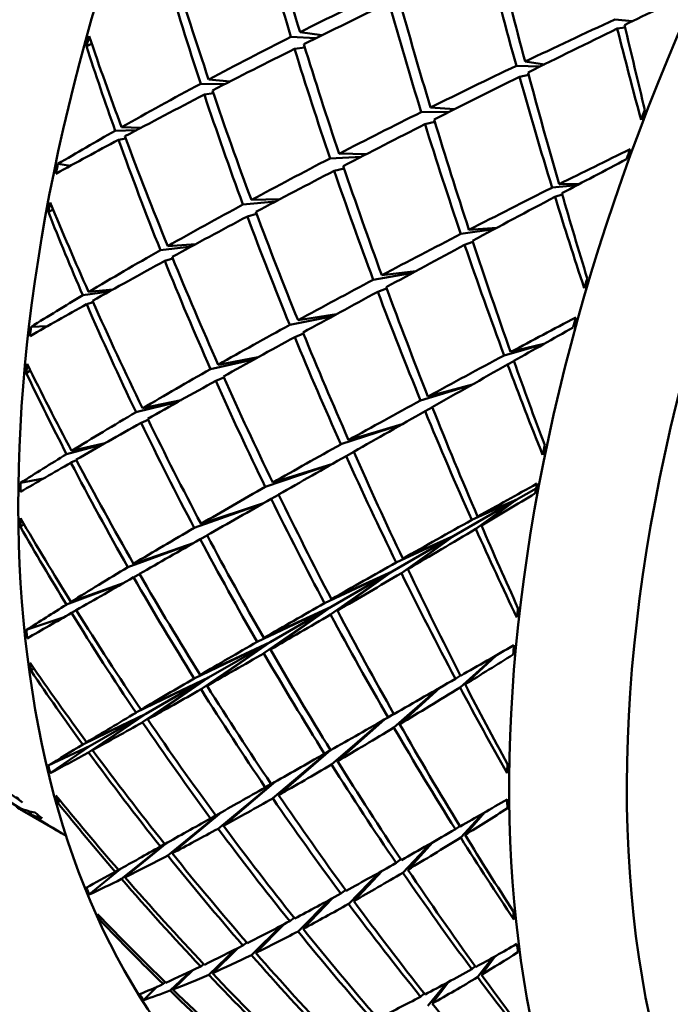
# Model space of a CAD drawing. Header units: inches. Extents: x 0.1 to 17, y 0.3 to 10.7.
# Tile 46 of 74: x 12.5157 to 12.6134, y 6.2337 to 6.3815. Entities that reach past the tile are written whole.
import ezdxf

# ---------------------------------------------------------------- set-up
doc = ezdxf.new("R2010")
doc.units = ezdxf.units.IN
doc.header["$LTSCALE"] = 0.5
doc.header["$MEASUREMENT"] = 0
doc.layers.add('Visible (ANSI)', color=7, linetype='Continuous', lineweight=50)

msp = doc.modelspace()

# ---------------------------------------------------------------- linework, layer by layer
at = {"layer": 'Visible (ANSI)'}
for p, q in [((12.60774, 6.3813), (12.60512, 6.38157)), ((12.5611, 6.3792), (12.55782, 6.37967)), ((12.60546, 6.3802), (12.60666, 6.38037)), ((12.52653, 6.3779), (12.52571, 6.37758)), ((12.55644, 6.37897), (12.56019, 6.37875)), ((12.55854, 6.37735), (12.55699, 6.37717)), ((12.59163, 6.37526), (12.59451, 6.37483)), ((12.59382, 6.37449), (12.59031, 6.37463)), ((12.54289, 6.37193), (12.54652, 6.37187)), ((12.54732, 6.37228), (12.54409, 6.37256)), ((12.59077, 6.37298), (12.59217, 6.37324)), ((12.54479, 6.37049), (12.54344, 6.37029)), ((12.58026, 6.36772), (12.57602, 6.36767)), ((12.57741, 6.36836), (12.581, 6.36809)), ((12.57658, 6.36586), (12.57807, 6.36618)), ((12.53005, 6.36487), (12.53322, 6.36494)), ((12.53388, 6.36529), (12.531, 6.3654)), ((12.53163, 6.36371), (12.53054, 6.36351)), ((12.56703, 6.36097), (12.56231, 6.36072)), ((12.56778, 6.36135), (12.56368, 6.36143)), ((12.52334, 6.35962), (12.52142, 6.35988)), ((12.56443, 6.35922), (12.56295, 6.35885)), ((12.59946, 6.3567), (12.59569, 6.35632)), ((12.59674, 6.35684), (12.59984, 6.3569)), ((12.54923, 6.35379), (12.55411, 6.35423)), ((12.55483, 6.35461), (12.5505, 6.35448)), ((12.59611, 6.35494), (12.59719, 6.35531)), ((12.52073, 6.35304), (12.52, 6.35266)), ((12.55129, 6.35237), (12.5499, 6.352)), ((12.58694, 6.35007), (12.58197, 6.34937)), ((12.58319, 6.34999), (12.58739, 6.35031)), ((12.53684, 6.34693), (12.5415, 6.34749)), ((12.54215, 6.34784), (12.53793, 6.34755)), ((12.58254, 6.34771), (12.58379, 6.34818)), ((12.5387, 6.34567), (12.53749, 6.34532)), ((12.57473, 6.34352), (12.56881, 6.34249)), ((12.57009, 6.34317), (12.57522, 6.34378)), ((12.52974, 6.34105), (12.52604, 6.34067)), ((12.56949, 6.34069), (12.57081, 6.3412)), ((12.52519, 6.34016), (12.52921, 6.34075)), ((12.52673, 6.33913), (12.52576, 6.33883)), ((12.56277, 6.33703), (12.55626, 6.33572)), ((12.56327, 6.33731), (12.55751, 6.33641)), ((12.5199, 6.33552), (12.5174, 6.33544)), ((12.55833, 6.33441), (12.55702, 6.33389)), ((12.59438, 6.33281), (12.58848, 6.33114)), ((12.58945, 6.33165), (12.59445, 6.33285)), ((12.54437, 6.32909), (12.55103, 6.33059)), ((12.55152, 6.33086), (12.54551, 6.32974)), ((12.58899, 6.32977), (12.58994, 6.33028)), ((12.51731, 6.32888), (12.51669, 6.32846)), ((12.54637, 6.32783), (12.54515, 6.32733)), ((12.58362, 6.32673), (12.57592, 6.32437)), ((12.57703, 6.32498), (12.58371, 6.32678)), ((12.53317, 6.32261), (12.5395, 6.32417)), ((12.53994, 6.32442), (12.53416, 6.32319)), ((12.57659, 6.32274), (12.57769, 6.32334)), ((12.53499, 6.32148), (12.53393, 6.32103)), ((12.57306, 6.32074), (12.56394, 6.31778)), ((12.5651, 6.31843), (12.57316, 6.3208)), ((12.52816, 6.31775), (12.52273, 6.31632)), ((12.52349, 6.31679), (12.52854, 6.31797)), ((12.56474, 6.31602), (12.56589, 6.31664)), ((12.5234, 6.31503), (12.52423, 6.31538)), ((12.56261, 6.31481), (12.55259, 6.3114)), ((12.56272, 6.31487), (12.55372, 6.31204)), ((12.51927, 6.31264), (12.51581, 6.31199)), ((12.5546, 6.31022), (12.55347, 6.30961)), ((12.59328, 6.31117), (12.59029, 6.30944)), ((12.54191, 6.30524), (12.55221, 6.30889)), ((12.55231, 6.30895), (12.54294, 6.30584)), ((12.59029, 6.30944), (12.58089, 6.30402)), ((12.59029, 6.30944), (12.58361, 6.30643)), ((12.58421, 6.30508), (12.59029, 6.30944)), ((12.58449, 6.30692), (12.59029, 6.30944)), ((12.59029, 6.30944), (12.58506, 6.30559)), ((12.51634, 6.3058), (12.51581, 6.30538)), ((12.54386, 6.3041), (12.54282, 6.30353)), ((12.58089, 6.30402), (12.57165, 6.29868)), ((12.58089, 6.30402), (12.57225, 6.30005)), ((12.57303, 6.29846), (12.58089, 6.30402)), ((12.57326, 6.30061), (12.58089, 6.30402)), ((12.58089, 6.30402), (12.57401, 6.29903)), ((12.54179, 6.30295), (12.53195, 6.29934)), ((12.53282, 6.29986), (12.54189, 6.303)), ((12.53282, 6.29782), (12.53371, 6.29831)), ((12.57165, 6.29868), (12.56149, 6.29394)), ((12.56241, 6.29222), (12.57165, 6.29868)), ((12.57165, 6.29868), (12.56248, 6.29339)), ((12.56253, 6.29453), (12.57165, 6.29868)), ((12.57165, 6.29868), (12.56343, 6.29282)), ((12.53129, 6.29694), (12.52273, 6.29371)), ((12.5234, 6.29413), (12.53138, 6.29699)), ((12.52349, 6.29247), (12.52419, 6.29286)), ((12.56248, 6.29339), (12.55136, 6.28813)), ((12.56248, 6.29339), (12.55237, 6.28871)), ((12.56248, 6.29339), (12.55237, 6.2864)), ((12.5533, 6.28809), (12.56248, 6.29339)), ((12.56248, 6.29339), (12.55336, 6.28697)), ((12.52225, 6.29176), (12.51669, 6.28991)), ((12.5533, 6.28809), (12.54191, 6.28264)), ((12.54282, 6.28317), (12.5533, 6.28809)), ((12.54294, 6.281), (12.5533, 6.28809)), ((12.5533, 6.28809), (12.54385, 6.28152)), ((12.54406, 6.28276), (12.5533, 6.28809)), ((12.58716, 6.28604), (12.58185, 6.28128)), ((12.58261, 6.28175), (12.58725, 6.28609)), ((12.51782, 6.28416), (12.5174, 6.28376)), ((12.54406, 6.28276), (12.53317, 6.27749)), ((12.53393, 6.27794), (12.54406, 6.28276)), ((12.53416, 6.27604), (12.54406, 6.28276)), ((12.53467, 6.27733), (12.54406, 6.28276)), ((12.54406, 6.28276), (12.53493, 6.27647)), ((12.58116, 6.28259), (12.58193, 6.28306)), ((12.57868, 6.28116), (12.57192, 6.27524)), ((12.57278, 6.27576), (12.57879, 6.28122)), ((12.53467, 6.27733), (12.52519, 6.2727)), ((12.52576, 6.27305), (12.53467, 6.27733)), ((12.52604, 6.27153), (12.53467, 6.27733)), ((12.52631, 6.27251), (12.53467, 6.27733)), ((12.53467, 6.27733), (12.52664, 6.27186)), ((12.57102, 6.27678), (12.5719, 6.27731)), ((12.57035, 6.27639), (12.56253, 6.26969)), ((12.56343, 6.27021), (12.57048, 6.27646)), ((12.52631, 6.27251), (12.52, 6.26954)), ((12.52631, 6.27251), (12.52029, 6.26839)), ((12.56223, 6.27179), (12.55372, 6.26463)), ((12.56238, 6.27187), (12.55459, 6.26512)), ((12.56149, 6.27133), (12.56239, 6.27188)), ((12.55397, 6.26706), (12.54551, 6.26007)), ((12.54631, 6.26051), (12.55411, 6.26713)), ((12.55345, 6.2668), (12.55259, 6.26628)), ((12.52174, 6.26432), (12.52142, 6.26396)), ((12.52267, 6.259), (12.51609, 6.26279)), ((12.51708, 6.2623), (12.51722, 6.26266)), ((12.51749, 6.26259), (12.51734, 6.26219)), ((12.5386, 6.25638), (12.54596, 6.26252)), ((12.58261, 6.25914), (12.58559, 6.26254)), ((12.54583, 6.26245), (12.53793, 6.25604)), ((12.54437, 6.26162), (12.54513, 6.26209)), ((12.58532, 6.26238), (12.58194, 6.25873)), ((12.58116, 6.25998), (12.58179, 6.26047)), ((12.53768, 6.25787), (12.531, 6.25252)), ((12.53151, 6.25277), (12.5378, 6.25794)), ((12.53684, 6.2574), (12.53748, 6.25778)), ((12.57743, 6.25785), (12.57326, 6.25346)), ((12.57401, 6.25391), (12.57776, 6.25803)), ((12.57225, 6.25492), (12.57297, 6.25547)), ((12.53077, 6.25401), (12.52613, 6.25019)), ((12.53005, 6.25361), (12.53053, 6.2539)), ((12.57013, 6.25374), (12.56588, 6.2492)), ((12.5651, 6.24876), (12.56976, 6.25353)), ((12.56466, 6.25086), (12.56394, 6.25032)), ((12.56231, 6.24943), (12.55751, 6.24464)), ((12.5627, 6.24964), (12.55826, 6.24503)), ((12.52804, 6.24658), (12.52781, 6.24628)), ((12.55694, 6.24669), (12.55626, 6.24619)), ((12.55509, 6.24557), (12.5505, 6.24109)), ((12.55117, 6.24142), (12.55547, 6.24577)), ((12.54811, 6.24197), (12.54409, 6.23813)), ((12.54465, 6.23838), (12.54847, 6.24215)), ((12.54923, 6.24254), (12.54982, 6.24297)), ((12.58679, 6.24074), (12.58449, 6.23778)), ((12.58506, 6.23813), (12.58712, 6.24092)), ((12.53872, 6.23592), (12.54173, 6.23883)), ((12.54289, 6.23939), (12.54336, 6.23973)), ((12.58361, 6.23897), (12.58411, 6.23944)), ((12.54143, 6.23869), (12.53829, 6.23575)), ((12.53634, 6.23635), (12.53428, 6.23433)), ((12.53726, 6.23676), (12.5376, 6.237)), ((12.57703, 6.23346), (12.57979, 6.23689)), ((12.58018, 6.2371), (12.57768, 6.23382)), ((12.57647, 6.23534), (12.57592, 6.23484))]:
    msp.add_line(p, q, dxfattribs=at)
for centre, major_axis, ratio, start_param, end_param in [((12.57605, 6.45389), (-0.09774, -0.16928), 0.57735, 3.141593, 6.283185), ((12.67139, 6.39884), (0.11024, 0.19093), 0.57735, 0, 3.141593), ((12.74513, 6.35627), (0.11024, 0.19093), 0.57735, 6.162622, 9.545341), ((12.77165, 6.34096), (0.11024, 0.19093), 0.57735, 0, 3.141593), ((12.75397, 6.35117), (0.10399, 0.18011), 0.57735, 0.282938, 2.858654), ((12.72268, 6.36923), (0.12646, -0.28393), 0.490927, 4.406452, 4.463606), ((12.69384, 6.38588), (0.10688, -0.28813), 0.42591, 4.520386, 4.576988), ((12.72268, 6.36923), (0.10167, -0.28862), 0.40742, 4.494724, 4.551326), ((12.69384, 6.38588), (0.08308, -0.28819), 0.337902, 4.59481, 4.651964), ((12.72268, 6.36923), (0.13967, -0.27904), 0.530403, 4.385463, 4.443549), ((12.69384, 6.38588), (0.11922, -0.28592), 0.46777, 4.508331, 4.565485), ((12.72268, 6.36923), (0.27566, 0.08933), 0.247243, 2.072923, 2.129525), ((12.69384, 6.38588), (-0.24921, -0.10976), 0.117322, 4.973577, 5.018047), ((12.69384, 6.38588), (-0.26029, -0.10201), 0.169172, 5.13578, 5.192199), ((12.72268, 6.36923), (0.11385, -0.28707), 0.449896, 4.484761, 4.54118), ((12.69384, 6.38588), (0.09488, -0.28885), 0.382625, 4.590979, 4.647581), ((12.72268, 6.36923), (0.26615, 0.09751), 0.197947, 1.954613, 2.011767), ((12.69384, 6.38588), (-0.24921, -0.10976), 0.117322, 5.022793, 5.080879), ((12.72268, 6.36923), (0.08977, -0.28872), 0.363519, 4.562105, 4.609228), ((12.69384, 6.38588), (0.07138, -0.28626), 0.291686, 4.657718, 4.702187), ((12.68229, 6.39255), (-0.12105, -0.18453), 0.621224, 5.16719, 5.174589), ((12.69384, 6.38588), (0.13207, -0.28205), 0.50815, 4.502362, 4.549486), ((12.72268, 6.36923), (0.27566, 0.08933), 0.247243, 2.135755, 2.192909), ((12.69384, 6.38588), (0.10688, -0.28813), 0.42591, 4.583218, 4.639638), ((12.72268, 6.36923), (0.1537, -0.27213), 0.568089, 4.372722, 4.417191), ((12.69384, 6.38588), (-0.26029, -0.10201), 0.169172, 5.198429, 5.255031), ((12.72268, 6.36923), (0.12646, -0.28393), 0.490927, 4.469836, 4.526438), ((12.72268, 6.36923), (0.26615, 0.09751), 0.197947, 2.017445, 2.074047), ((12.69384, 6.38588), (0.08308, -0.28819), 0.337902, 4.657642, 4.715728), ((12.72268, 6.36923), (0.27566, 0.08933), 0.247243, 2.198587, 2.256673), ((12.69384, 6.38588), (-0.24921, -0.10976), 0.117322, 5.086556, 5.14371), ((12.72268, 6.36923), (0.10167, -0.28862), 0.40742, 4.557004, 4.614158), ((12.69384, 6.38588), (0.11922, -0.28592), 0.46777, 4.571163, 4.627765), ((12.69384, 6.38588), (-0.26029, -0.10201), 0.169172, 5.260709, 5.317863), ((12.72268, 6.36923), (0.13967, -0.27904), 0.530403, 4.449227, 4.506381), ((12.72268, 6.36923), (0.26615, 0.09751), 0.197947, 2.080277, 2.136697), ((12.73423, 6.36257), (-0.10977, -0.19121), 0.520281, 4.975491, 4.98289), ((12.69384, 6.38588), (0.09488, -0.28885), 0.382625, 4.653811, 4.710965), ((12.72268, 6.36923), (0.27566, 0.08933), 0.247243, 2.261419, 2.305888), ((12.69384, 6.38588), (-0.24921, -0.10976), 0.117322, 5.14994, 5.206542), ((12.72268, 6.36923), (0.11385, -0.28707), 0.449896, 4.54741, 4.604012), ((12.69384, 6.38588), (-0.26029, -0.10201), 0.169172, 5.322609, 5.369732), ((12.72268, 6.36923), (0.1537, -0.27213), 0.568089, 4.421937, 4.480023), ((12.69384, 6.38588), (0.13207, -0.28205), 0.50815, 4.554231, 4.611385), ((12.72268, 6.36923), (0.25564, 0.10537), 0.147007, 1.977228, 2.024351), ((12.73423, 6.36257), (-0.10252, -0.19533), 0.527588, 4.984841, 4.99224), ((12.72268, 6.36923), (0.26615, 0.09751), 0.197947, 2.143109, 2.199711), ((12.69384, 6.38588), (-0.23711, -0.11745), 0.064022, 5.056083, 5.100553), ((12.68229, 6.39255), (-0.11528, -0.18798), 0.631911, 5.244858, 5.252257), ((12.69384, 6.38588), (-0.24921, -0.10976), 0.117322, 5.212955, 5.269374), ((12.72268, 6.36923), (0.12646, -0.28393), 0.490927, 4.532851, 4.58927), ((12.69384, 6.38588), (0.10688, -0.28813), 0.42591, 4.64605, 4.702652), ((12.72268, 6.36923), (0.25564, 0.10537), 0.147007, 2.029097, 2.086251), ((12.69384, 6.38588), (-0.23711, -0.11745), 0.064022, 5.105299, 5.163385), ((12.72268, 6.36923), (0.10167, -0.28862), 0.40742, 4.618904, 4.666027), ((12.69384, 6.38588), (0.08308, -0.28819), 0.337902, 4.720474, 4.764944), ((12.68229, 6.39255), (-0.12258, -0.1836), 0.616101, 5.297557, 5.304956), ((12.69384, 6.38588), (0.14561, -0.27632), 0.546892, 4.542558, 4.589681), ((12.72268, 6.36923), (0.26615, 0.09751), 0.197947, 2.205941, 2.263095), ((12.69384, 6.38588), (0.11922, -0.28592), 0.46777, 4.633995, 4.690414), ((12.72268, 6.36923), (0.16874, -0.2629), 0.603571, 4.401628, 4.446097), ((12.69384, 6.38588), (-0.24921, -0.10976), 0.117322, 5.275604, 5.332206), ((12.72268, 6.36923), (0.13967, -0.27904), 0.530403, 4.51261, 4.569212), ((12.72268, 6.36923), (0.25564, 0.10537), 0.147007, 2.091929, 2.148531), ((12.69384, 6.38588), (0.09488, -0.28885), 0.382625, 4.716643, 4.774729), ((12.72268, 6.36923), (0.26615, 0.09751), 0.197947, 2.268773, 2.326859), ((12.69384, 6.38588), (-0.23711, -0.11745), 0.064022, 5.169062, 5.226216), ((12.72268, 6.36923), (0.11385, -0.28707), 0.449896, 4.60969, 4.666844), ((12.69384, 6.38588), (-0.24921, -0.10976), 0.117322, 5.337884, 5.395038), ((12.72268, 6.36923), (0.1537, -0.27213), 0.568089, 4.485701, 4.542855), ((12.69384, 6.38588), (0.13207, -0.28205), 0.50815, 4.617063, 4.673665), ((12.72268, 6.36923), (0.25564, 0.10537), 0.147007, 2.154761, 2.21118), ((12.73423, 6.36257), (-0.10789, -0.19228), 0.520901, 5.096049, 5.103448), ((12.69384, 6.38588), (0.10688, -0.28813), 0.42591, 4.708882, 4.766036), ((12.72268, 6.36923), (0.26615, 0.09751), 0.197947, 2.331605, 2.376074), ((12.69384, 6.38588), (-0.23711, -0.11745), 0.064022, 5.232446, 5.289048), ((12.72268, 6.36923), (0.12646, -0.28393), 0.490927, 4.5955, 4.652102), ((12.69384, 6.38588), (-0.24921, -0.10976), 0.117322, 5.399784, 5.446907), ((12.72268, 6.36923), (0.16874, -0.2629), 0.603571, 4.450843, 4.508929), ((12.69384, 6.38588), (0.14561, -0.27632), 0.546892, 4.594427, 4.651581), ((12.72268, 6.36923), (0.24412, 0.11308), 0.0945, 2.056597, 2.103721), ((12.73423, 6.36257), (-0.10089, -0.19625), 0.531329, 5.10584, 5.11324), ((12.68229, 6.39255), (-0.11737, -0.18674), 0.629214, 5.377388, 5.384788), ((12.72268, 6.36923), (0.25564, 0.10537), 0.147007, 2.217593, 2.274195), ((12.69384, 6.38588), (-0.22398, -0.12526), 0.009678, 5.144924, 5.189394), ((12.69384, 6.38588), (-0.23711, -0.11745), 0.064022, 5.295461, 5.35188), ((12.72268, 6.36923), (0.13967, -0.27904), 0.530403, 4.575625, 4.632044), ((12.69384, 6.38588), (0.11922, -0.28592), 0.46777, 4.696826, 4.753429), ((12.72268, 6.36923), (0.24412, 0.11308), 0.0945, 2.108466, 2.16562), ((12.68229, 6.39255), (-0.12387, -0.18282), 0.610361, 5.427027, 5.434427), ((12.69384, 6.38588), (0.16005, -0.26846), 0.583691, 4.57594, 4.623063), ((12.72268, 6.36923), (0.25564, 0.10537), 0.147007, 2.280425, 2.337579), ((12.69384, 6.38588), (-0.22398, -0.12526), 0.009678, 5.19414, 5.252226), ((12.72268, 6.36923), (0.11385, -0.28707), 0.449896, 4.67159, 4.718713), ((12.69384, 6.38588), (0.09488, -0.28885), 0.382625, 4.779475, 4.823944), ((12.72268, 6.36923), (0.18499, -0.25093), 0.636191, 4.421462, 4.465932), ((12.69384, 6.38588), (0.13207, -0.28205), 0.50815, 4.679895, 4.736315), ((12.69384, 6.38588), (-0.23711, -0.11745), 0.064022, 5.35811, 5.414712), ((12.72268, 6.36923), (0.1537, -0.27213), 0.568089, 4.549085, 4.605687), ((12.72268, 6.36923), (0.24412, 0.11308), 0.0945, 2.171298, 2.2279), ((12.69384, 6.38588), (0.10688, -0.28813), 0.42591, 4.771714, 4.8298), ((12.72268, 6.36923), (0.25564, 0.10537), 0.147007, 2.343256, 2.401343), ((12.69384, 6.38588), (-0.22398, -0.12526), 0.009678, 5.257903, 5.315057), ((12.72268, 6.36923), (0.12646, -0.28393), 0.490927, 4.65778, 4.714934), ((12.69384, 6.38588), (-0.23711, -0.11745), 0.064022, 5.42039, 5.477544), ((12.72268, 6.36923), (0.16874, -0.2629), 0.603571, 4.514607, 4.571761), ((12.69384, 6.38588), (0.14561, -0.27632), 0.546892, 4.657259, 4.713861), ((12.72268, 6.36923), (0.24412, 0.11308), 0.0945, 2.23413, 2.290549), ((12.73423, 6.36257), (-0.10605, -0.19334), 0.52234, 5.216654, 5.224054), ((12.72268, 6.36923), (0.25564, 0.10537), 0.147007, 2.406088, 2.450558), ((12.69384, 6.38588), (-0.22398, -0.12526), 0.009678, 5.321287, 5.377889), ((12.72268, 6.36923), (0.13967, -0.27904), 0.530403, 4.638274, 4.694876), ((12.69384, 6.38588), (0.11922, -0.28592), 0.46777, 4.759658, 4.816812), ((12.69384, 6.38588), (-0.23711, -0.11745), 0.064022, 5.48229, 5.529413), ((12.72268, 6.36923), (0.18499, -0.25093), 0.636191, 4.470678, 4.528764), ((12.69384, 6.38588), (0.16005, -0.26846), 0.583691, 4.627809, 4.684963), ((12.68229, 6.39255), (-0.11931, -0.18558), 0.625625, 5.50932, 5.516719), ((12.72268, 6.36923), (0.24412, 0.11308), 0.0945, 2.296962, 2.353564), ((12.72268, 6.36923), (0.23158, 0.12079), 0.040682, 2.141695, 2.188818), ((12.73423, 6.36257), (-0.09937, -0.19709), 0.535752, 5.227067, 5.234466), ((12.69384, 6.38588), (0.13207, -0.28205), 0.50815, 4.742727, 4.799329), ((12.69384, 6.38588), (-0.20977, -0.1334), 0.044909, 0.997313, 1.041783), ((12.69384, 6.38588), (-0.22398, -0.12526), 0.009678, 5.384302, 5.440721), ((12.72268, 6.36923), (0.1537, -0.27213), 0.568089, 4.612099, 4.668519), ((12.68229, 6.39255), (-0.12491, -0.18219), 0.604111, 5.555568, 5.562968), ((12.72268, 6.36923), (0.20254, -0.2357), 0.664981, 4.430699, 4.475169), ((12.69384, 6.38588), (0.17559, -0.2581), 0.618037, 4.601128, 4.648251), ((12.72268, 6.36923), (0.23158, 0.12079), 0.040682, 2.193564, 2.250717), ((12.69384, 6.38588), (0.10688, -0.28813), 0.42591, 4.834546, 4.879015), ((12.72268, 6.36923), (0.24412, 0.11308), 0.0945, 2.359794, 2.416948), ((12.69384, 6.38588), (0.14561, -0.27632), 0.546892, 4.72009, 4.77651), ((12.69384, 6.38588), (-0.20977, -0.1334), 0.044909, 0.934482, 0.992568), ((12.72268, 6.36923), (0.12646, -0.28393), 0.490927, 4.719679, 4.766803), ((12.69384, 6.38588), (-0.22398, -0.12526), 0.009678, 5.446951, 5.503553), ((12.72268, 6.36923), (0.16874, -0.2629), 0.603571, 4.577991, 4.634593), ((12.72268, 6.36923), (0.23158, 0.12079), 0.040682, 2.256395, 2.312997), ((12.72268, 6.36923), (0.24412, 0.11308), 0.0945, 2.422626, 2.480712), ((12.69384, 6.38588), (0.16005, -0.26846), 0.583691, 4.690641, 4.747243), ((12.69384, 6.38588), (-0.20977, -0.1334), 0.044909, 0.87165, 0.928804), ((12.72268, 6.36923), (0.13967, -0.27904), 0.530403, 4.700554, 4.757708), ((12.69384, 6.38588), (0.11922, -0.28592), 0.46777, 4.82249, 4.880576), ((12.69384, 6.38588), (-0.22398, -0.12526), 0.009678, 5.509231, 5.566385), ((12.72268, 6.36923), (0.18499, -0.25093), 0.636191, 4.534442, 4.591596), ((12.72268, 6.36923), (0.24412, 0.11308), 0.0945, 2.485457, 2.529927), ((12.72268, 6.36923), (0.23158, 0.12079), 0.040682, 2.319227, 2.375647), ((12.69384, 6.38588), (-0.22398, -0.12526), 0.009678, 5.571131, 5.618254), ((12.72268, 6.36923), (0.20254, -0.2357), 0.664981, 4.479914, 4.538), ((12.69384, 6.38588), (0.17559, -0.2581), 0.618037, 4.652997, 4.710151), ((12.69384, 6.38588), (-0.20977, -0.1334), 0.044909, 0.808818, 0.86542), ((12.72268, 6.36923), (0.1537, -0.27213), 0.568089, 4.674748, 4.73135), ((12.69384, 6.38588), (0.13207, -0.28205), 0.50815, 4.805559, 4.862713), ((12.73423, 6.36257), (-0.10425, -0.19436), 0.524579, 5.337347, 5.344747), ((12.68229, 6.39255), (-0.12105, -0.18453), 0.621224, 5.640519, 5.647919), ((12.72268, 6.36923), (0.23158, 0.12079), 0.040682, 2.382059, 2.438661), ((12.72268, 6.36923), (0.21799, 0.12872), 0.013895, 4.00241, 4.049534), ((12.73423, 6.36257), (-0.09799, -0.19785), 0.540799, 5.348577, 5.355976), ((12.69384, 6.38588), (-0.20977, -0.1334), 0.044909, 0.745986, 0.802405), ((12.72268, 6.36923), (0.16874, -0.2629), 0.603571, 4.641005, 4.697425), ((12.69384, 6.38588), (0.14561, -0.27632), 0.546892, 4.782922, 4.839524), ((12.69384, 6.38588), (-0.19439, -0.14211), 0.098332, 0.891639, 0.936108), ((12.68229, 6.39255), (0.12568, 0.18171), 0.597468, 2.541585, 2.548984), ((12.69384, 6.38588), (0.19241, -0.24479), 0.649144, 4.616568, 4.663691), ((12.72268, 6.36923), (0.2212, -0.21675), 0.688634, 4.428306, 4.472776), ((12.72268, 6.36923), (0.23158, 0.12079), 0.040682, 2.444891, 2.502045), ((12.72268, 6.36923), (0.21799, 0.12872), 0.013895, 3.940511, 3.997665), ((12.69384, 6.38588), (0.11922, -0.28592), 0.46777, 4.885322, 4.929791), ((12.69384, 6.38588), (-0.20977, -0.1334), 0.044909, 0.683154, 0.739756), ((12.72268, 6.36923), (0.18499, -0.25093), 0.636191, 4.597825, 4.654428), ((12.69384, 6.38588), (0.16005, -0.26846), 0.583691, 4.753473, 4.809892), ((12.69384, 6.38588), (-0.19439, -0.14211), 0.098332, 0.828807, 0.886893), ((12.72268, 6.36923), (0.13967, -0.27904), 0.530403, 4.762454, 4.809577), ((12.72268, 6.36923), (0.23158, 0.12079), 0.040682, 2.507723, 2.565809), ((12.69384, 6.38588), (-0.20977, -0.1334), 0.044909, 0.620322, 0.677476), ((12.72268, 6.36923), (0.20254, -0.2357), 0.664981, 4.543678, 4.600832), ((12.69384, 6.38588), (0.17559, -0.2581), 0.618037, 4.715829, 4.772431), ((12.72268, 6.36923), (0.21799, 0.12872), 0.013895, 3.878231, 3.934833), ((12.69384, 6.38588), (-0.19439, -0.14211), 0.098332, 0.765975, 0.823129), ((12.72268, 6.36923), (0.1537, -0.27213), 0.568089, 4.737028, 4.794182), ((12.69384, 6.38588), (0.13207, -0.28205), 0.50815, 4.868391, 4.926477), ((12.72268, 6.36923), (0.23158, 0.12079), 0.040682, 2.570555, 2.615024), ((12.69384, 6.38588), (-0.20977, -0.1334), 0.044909, 0.568453, 0.615576), ((12.72268, 6.36923), (0.2212, -0.21675), 0.688634, 4.477521, 4.535608), ((12.69384, 6.38588), (0.19241, -0.24479), 0.649144, 4.668436, 4.72559), ((12.58721, 6.44744), (-0.20344, 0.18383), 0.696863, 1.77505, 1.831377), ((12.61255, 6.43282), (-0.2131, 0.17185), 0.705599, 1.638203, 1.683995), ((12.72268, 6.36923), (0.21799, 0.12872), 0.013895, 3.815581, 3.872001), ((12.69384, 6.38588), (0.14561, -0.27632), 0.546892, 4.845754, 4.902908), ((12.68229, 6.39255), (-0.12258, -0.1836), 0.616101, 5.770887, 5.778286), ((12.69384, 6.38588), (-0.19439, -0.14211), 0.098332, 0.703143, 0.759745), ((12.72268, 6.36923), (0.16874, -0.2629), 0.603571, 4.703654, 4.760256), ((12.73423, 6.36257), (-0.10252, -0.19533), 0.527588, 5.45817, 5.46557), ((12.72268, 6.36923), (0.21799, 0.12872), 0.013895, 3.752567, 3.809169), ((12.61405, 6.43195), (0.08413, 0.17692), 0.558972, 2.9806, 2.992175), ((12.68229, 6.39255), (0.12619, 0.18141), 0.590547, 2.668284, 2.675684), ((12.69384, 6.38588), (0.21048, -0.22801), 0.675897, 4.620858, 4.667982), ((12.69384, 6.38588), (-0.19439, -0.14211), 0.098332, 0.640311, 0.696731), ((12.72268, 6.36923), (0.18499, -0.25093), 0.636191, 4.66084, 4.717259), ((12.69384, 6.38588), (0.16005, -0.26846), 0.583691, 4.816305, 4.872907), ((12.72268, 6.36923), (0.20329, 0.13707), 0.068197, 3.902168, 3.949292), ((12.73423, 6.36257), (-0.09677, -0.19852), 0.546402, 5.470431, 5.47783), ((12.58721, 6.44744), (0.06965, 0.18534), 0.22214, 3.081353, 3.129732), ((12.61255, 6.43282), (-0.09837, -0.16892), 0.243118, 0.038837, 0.084628), ((12.72268, 6.36923), (0.24036, -0.19383), 0.705599, 4.414663, 4.459132), ((12.69384, 6.38588), (-0.17775, -0.1516), 0.148325, 0.775158, 0.819627), ((12.61255, 6.43282), (-0.22952, 0.14835), 0.714387, 1.616114, 1.639891), ((12.58721, 6.44744), (-0.20344, 0.18383), 0.696863, 1.837881, 1.860953), ((12.58721, 6.44744), (0.06965, 0.18534), 0.22214, 3.136237, 3.176958), ((12.61405, 6.43195), (0.0831, 0.17746), 0.579893, 3.008137, 3.019711), ((12.72268, 6.36923), (0.21799, 0.12872), 0.013895, 3.689183, 3.746337), ((12.69384, 6.38588), (-0.19439, -0.14211), 0.098332, 0.57748, 0.634082), ((12.72268, 6.36923), (0.20254, -0.2357), 0.664981, 4.607062, 4.663664), ((12.69384, 6.38588), (0.17559, -0.2581), 0.618037, 4.778661, 4.83508), ((12.72268, 6.36923), (0.20329, 0.13707), 0.068197, 3.840269, 3.897423), ((12.69384, 6.38588), (-0.17775, -0.1516), 0.148325, 0.712326, 0.770412), ((12.72268, 6.36923), (0.1537, -0.27213), 0.568089, 4.798928, 4.846051), ((12.69384, 6.38588), (0.13207, -0.28205), 0.50815, 4.931223, 4.975692), ((12.72268, 6.36923), (0.21799, 0.12872), 0.013895, 3.625419, 3.683505), ((12.69384, 6.38588), (-0.19439, -0.14211), 0.098332, 0.514648, 0.571802), ((12.72268, 6.36923), (0.2212, -0.21675), 0.688634, 4.541285, 4.598439), ((12.69384, 6.38588), (0.19241, -0.24479), 0.649144, 4.731268, 4.78787), ((12.72268, 6.36923), (0.20329, 0.13707), 0.068197, 3.777989, 3.834591), ((12.69384, 6.38588), (0.14561, -0.27632), 0.546892, 4.908586, 4.966672), ((12.72268, 6.36923), (0.21799, 0.12872), 0.013895, 3.576204, 3.620673), ((12.69384, 6.38588), (-0.19439, -0.14211), 0.098332, 0.462779, 0.509902), ((12.72268, 6.36923), (0.24036, -0.19383), 0.705599, 4.463878, 4.521964), ((12.69384, 6.38588), (0.21048, -0.22801), 0.675897, 4.672727, 4.729881), ((12.69384, 6.38588), (-0.17775, -0.1516), 0.148325, 0.649494, 0.706648), ((12.72268, 6.36923), (0.16874, -0.2629), 0.603571, 4.765934, 4.823088), ((12.68229, 6.39255), (-0.12387, -0.18282), 0.610361, 5.900357, 5.907756), ((12.72268, 6.36923), (0.20329, 0.13707), 0.068197, 3.71534, 3.771759), ((12.69384, 6.38588), (0.16005, -0.26846), 0.583691, 4.879137, 4.936291), ((12.69384, 6.38588), (-0.17775, -0.1516), 0.148325, 0.586662, 0.643264), ((12.72268, 6.36923), (0.18499, -0.25093), 0.636191, 4.723489, 4.780091), ((12.68229, 6.39255), (0.12644, 0.18126), 0.583462, 2.794116, 2.801516), ((12.69384, 6.38588), (0.22946, -0.20735), 0.696863, 4.613446, 4.660569), ((12.72268, 6.36923), (0.25888, -0.16733), 0.714387, 4.392573, 4.437043), ((12.73423, 6.36257), (-0.10089, -0.19625), 0.531329, 5.57917, 5.586569), ((12.72268, 6.36923), (0.20329, 0.13707), 0.068197, 3.652325, 3.708927), ((12.69384, 6.38588), (0.17559, -0.2581), 0.618037, 4.841492, 4.898095), ((12.69384, 6.38588), (-0.17775, -0.1516), 0.148325, 0.52383, 0.58025), ((12.72268, 6.36923), (0.20254, -0.2357), 0.664981, 4.670077, 4.726496), ((12.72268, 6.36923), (0.20329, 0.13707), 0.068197, 3.588941, 3.646095), ((12.72268, 6.36923), (0.18738, 0.14609), 0.120478, 3.792021, 3.839144), ((12.73423, 6.36257), (-0.09573, -0.19909), 0.552488, 5.592696, 5.600096), ((12.69384, 6.38588), (-0.17775, -0.1516), 0.148325, 0.460999, 0.517601), ((12.72268, 6.36923), (0.2212, -0.21675), 0.688634, 4.604669, 4.661271), ((12.69384, 6.38588), (0.19241, -0.24479), 0.649144, 4.7941, 4.85052), ((12.69384, 6.38588), (-0.15975, -0.16203), 0.191583, 0.646739, 0.691208), ((12.72268, 6.36923), (0.20329, 0.13707), 0.068197, 3.525177, 3.583263), ((12.72268, 6.36923), (0.18738, 0.14609), 0.120478, 3.730121, 3.787275), ((12.69384, 6.38588), (-0.17775, -0.1516), 0.148325, 0.398167, 0.455321), ((12.72268, 6.36923), (0.24036, -0.19383), 0.705599, 4.527642, 4.584796), ((12.69384, 6.38588), (0.21048, -0.22801), 0.675897, 4.735559, 4.792161), ((12.69384, 6.38588), (-0.15975, -0.16203), 0.191583, 0.583907, 0.641993), ((12.72268, 6.36923), (0.16874, -0.2629), 0.603571, 4.827834, 4.874957), ((12.69384, 6.38588), (0.14561, -0.27632), 0.546892, 4.971418, 5.015887), ((12.72268, 6.36923), (0.20329, 0.13707), 0.068197, 3.475962, 3.520432), ((12.69384, 6.38588), (0.22946, -0.20735), 0.696863, 4.665315, 4.722469), ((12.68229, 6.39255), (-0.12491, -0.18219), 0.604111, 6.028898, 6.036297), ((12.69384, 6.38588), (-0.17775, -0.1516), 0.148325, 0.346298, 0.393421), ((12.72268, 6.36923), (0.25888, -0.16733), 0.714387, 4.441789, 4.499875), ((12.72268, 6.36923), (0.18738, 0.14609), 0.120478, 3.667841, 3.724443), ((12.69384, 6.38588), (0.16005, -0.26846), 0.583691, 4.941968, 5.000054)]:
    msp.add_ellipse(centre, major_axis=major_axis, ratio=ratio, start_param=start_param, end_param=end_param, dxfattribs=at)

doc.saveas('drawing.dxf')
